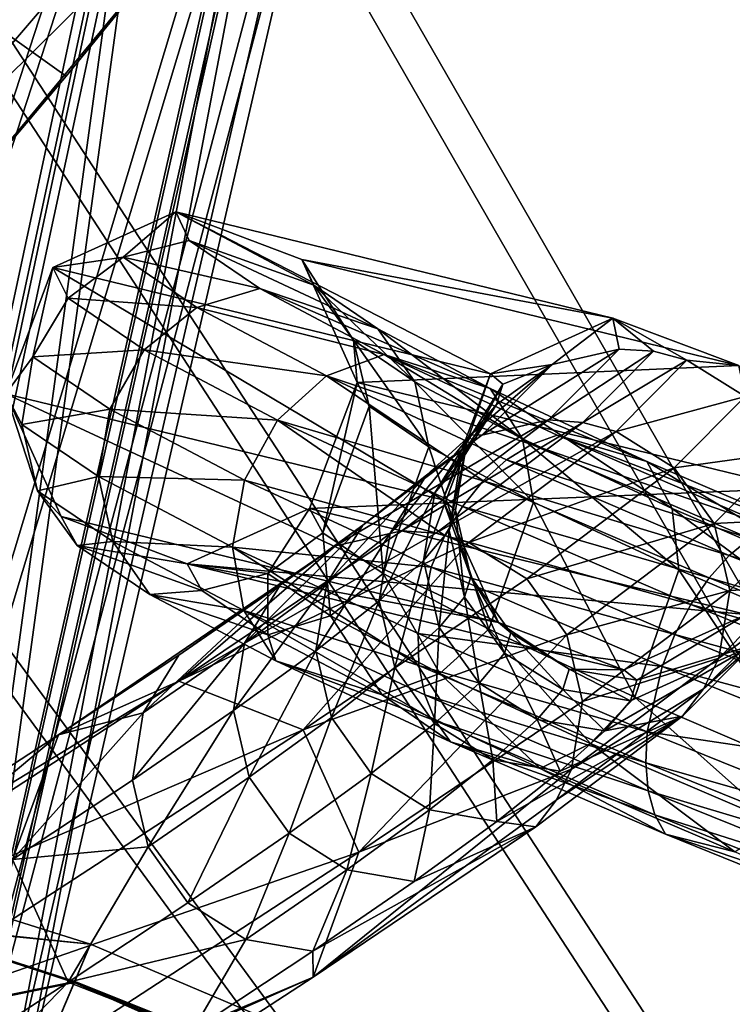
# Model space of a CAD drawing. Header units: metres. Extents: x -904 to 0, y -908 to 0.
# Tile 104 of 142: x -195 to -168, y -136 to -99. Entities that reach past the tile are written whole.
import ezdxf

# ---------------------------------------------------------------- set-up
doc = ezdxf.new("R2010")
doc.units = ezdxf.units.M

msp = doc.modelspace()

# ---------------------------------------------------------------- linework, layer by layer
at = {"layer": 'None'}
for points in [[(-192.865356, -101.246071, 660.123169), (-213.401825, -86.589745, 660.506714), (-209.97052, -120.773079, 659.611572)], [(-192.865356, -101.246071, 660.123169), (-181.498367, -87.262993, 660.489441), (-213.401825, -86.589745, 660.506714)], [(-181.498367, -87.262993, 660.489441), (-192.865356, -101.246071, 660.123169), (-181.569077, -87.352142, 659.479187)], [(-192.865356, -101.246071, 660.123169), (-183.790771, -90.15303, 627.738708), (-181.569077, -87.352142, 659.479187)], [(-187.555557, -91.500992, 596.986938), (-183.790771, -90.15303, 627.738708), (-200.901779, -107.073647, 597.451721)], [(-200.901779, -107.073647, 597.451721), (-183.790771, -90.15303, 627.738708), (-197.587814, -106.812378, 627.738708)], [(-183.790771, -90.15303, 627.738708), (-192.865356, -101.246071, 660.123169), (-197.587814, -106.812378, 627.738708)], [(-192.897552, -92.544792, 566.452209), (-187.555557, -91.500992, 596.986938), (-205.634415, -107.03611, 567.352234)], [(-205.634415, -107.03611, 567.352234), (-187.555557, -91.500992, 596.986938), (-200.901779, -107.073647, 597.451721)], [(-199.807968, -93.646667, 536.207581), (-192.897552, -92.544792, 566.452209), (-211.772537, -107.020416, 537.502014)], [(-211.772537, -107.020416, 537.502014), (-192.897552, -92.544792, 566.452209), (-205.634415, -107.03611, 567.352234)], [(-192.865356, -101.246071, 660.123169), (-209.97052, -120.773079, 659.611572), (-197.587814, -106.812378, 627.738708)]]:
    msp.add_3dface(points, dxfattribs=at)
at = {"layer": 'None012311'}
for points in [[(-264.332214, -57.531643, 123.974747), (-243.170029, -56.729248, 123.995758), (-63.008152, -302.295593, 117.565376)], [(-63.008152, -302.295593, 117.565376), (-243.170029, -56.729248, 123.995758), (-222.050903, -58.298695, 123.954659)], [(-297.830109, -60.486073, 123.897385), (-264.332214, -57.531643, 123.974747), (-63.008152, -302.295593, 117.565376)], [(-222.050903, -58.298695, 123.954659), (-201.240021, -62.22023, 123.851974), (-63.008152, -302.295593, 117.565376)], [(-242.291733, -59.376686, 126.92746), (-262.718689, -60.035652, 126.910202), (-65.261642, -300.990356, 120.600586)], [(-65.261642, -300.990356, 120.600586), (-221.537735, -60.995937, 126.885056), (-242.291733, -59.376686, 126.92746)], [(-262.718689, -60.035652, 126.910202), (-296.668427, -62.81105, 126.837532), (-65.261642, -300.990356, 120.600586)], [(-63.008152, -302.295593, 117.565376), (-331.364288, -63.040817, 123.830482), (-297.830109, -60.486073, 123.897385)], [(-201.261032, -64.869583, 126.783623), (-221.537735, -60.995937, 126.885056), (-65.261642, -300.990356, 120.600586)], [(-201.240021, -62.22023, 123.851974), (-180.998627, -68.444519, 123.68898), (-63.008152, -302.295593, 117.565376)], [(-65.261642, -300.990356, 120.600586), (-296.668427, -62.81105, 126.837532), (-330.762848, -65.236298, 126.774025)], [(-398.51358, -66.948952, 123.728142), (-331.364288, -63.040817, 123.830482), (-63.008152, -302.295593, 117.565376)], [(-181.641327, -70.920166, 126.625183), (-201.261032, -64.869583, 126.783623), (-65.261642, -300.990356, 120.600586)], [(-399.362701, -68.982285, 126.675926), (-65.261642, -300.990356, 120.600586), (-330.762848, -65.236298, 126.774025)], [(-465.701691, -69.252586, 123.667824), (-398.51358, -66.948952, 123.728142), (-69.298546, -367.238312, 115.864792)], [(-398.51358, -66.948952, 123.728142), (-66.409767, -334.739563, 116.715805), (-69.298546, -367.238312, 115.864792)], [(-66.409767, -334.739563, 116.715805), (-398.51358, -66.948952, 123.728142), (-63.008152, -302.295593, 117.565376)], [(-63.008152, -302.295593, 117.565376), (-180.998627, -68.444519, 123.68898), (-161.580826, -76.893288, 123.467743)], [(-71.333969, -367.13382, 118.868553), (-399.362701, -68.982285, 126.675926), (-465.757965, -71.129059, 126.619713)], [(-71.333969, -367.13382, 118.868553), (-68.556686, -334.277802, 119.72892), (-399.362701, -68.982285, 126.675926)], [(-68.556686, -334.277802, 119.72892), (-65.261642, -300.990356, 120.600586), (-399.362701, -68.982285, 126.675926)], [(-452.00235, -701.143799, 107.12117), (-465.701691, -69.252586, 123.667824), (-71.672775, -399.771973, 115.012871)], [(-465.701691, -69.252586, 123.667824), (-69.298546, -367.238312, 115.864792), (-71.672775, -399.771973, 115.012871)], [(-73.59713, -399.498657, 118.021057), (-465.757965, -71.129059, 126.619713), (-452.00235, -703.006531, 110.073418)], [(-73.59713, -399.498657, 118.021057), (-71.333969, -367.13382, 118.868553), (-465.757965, -71.129059, 126.619713)], [(-65.261642, -300.990356, 120.600586), (-171.608429, -74.965912, 126.519241), (-181.641327, -70.920166, 126.625183)], [(-162.537094, -79.228813, 126.407616), (-171.608429, -74.965912, 126.519241), (-65.261642, -300.990356, 120.600586)]]:
    msp.add_3dface(points, dxfattribs=at)
at = {"layer": 'None012313'}
for points in [[(-193.353973, -108.315544, 901.968262), (-188.817734, -106.262383, 901.737488), (-190.757507, -107.934708, 890.589172)], [(-193.353973, -108.315544, 901.968262), (-177.190125, -112.235626, 1457.262573), (-188.817734, -106.262383, 901.737488)], [(-190.757507, -107.934708, 890.589172), (-188.817734, -106.262383, 901.737488), (-188.319717, -107.31353, 890.913391)], [(-188.817734, -106.262383, 901.737488), (-183.714447, -108.967682, 891.810547), (-188.319717, -107.31353, 890.913391)], [(-188.817734, -106.262383, 901.737488), (-184.153122, -108.021683, 901.608337), (-183.714447, -108.967682, 891.810547)], [(-177.190125, -112.235626, 1457.262573), (-172.659454, -110.18354, 1457.145386), (-188.817734, -106.262383, 901.737488)], [(-188.817734, -106.262383, 901.737488), (-172.659454, -110.18354, 1457.145386), (-184.153122, -108.021683, 901.608337)], [(-190.757507, -107.934708, 890.589172), (-188.319717, -107.31353, 890.913391), (-185.711182, -109.092896, 880.494141)], [(-185.711182, -109.092896, 880.494141), (-188.319717, -107.31353, 890.913391), (-181.353409, -110.578293, 882.379028)], [(-188.319717, -107.31353, 890.913391), (-183.714447, -108.967682, 891.810547), (-181.353409, -110.578293, 882.379028)], [(-192.788757, -109.445221, 890.419067), (-193.353973, -108.315544, 901.968262), (-190.757507, -107.934708, 890.589172)], [(-192.788757, -109.445221, 890.419067), (-190.757507, -107.934708, 890.589172), (-188.035202, -109.788628, 879.753601)], [(-188.035202, -109.788628, 879.753601), (-190.757507, -107.934708, 890.589172), (-185.711182, -109.092896, 880.494141)], [(-195.102142, -112.98143, 902.165344), (-193.353973, -108.315544, 901.968262), (-194.104218, -111.615112, 890.428955)], [(-195.102142, -112.98143, 902.165344), (-178.943802, -116.89138, 1457.280762), (-193.353973, -108.315544, 901.968262)], [(-193.353973, -108.315544, 901.968262), (-192.788757, -109.445221, 890.419067), (-194.104218, -111.615112, 890.428955)], [(-178.943802, -116.89138, 1457.280762), (-177.190125, -112.235626, 1457.262573), (-193.353973, -108.315544, 901.968262)], [(-184.153122, -108.021683, 901.608337), (-184.159698, -108.028725, 901.608765), (-184.153107, -108.021683, 901.608643)], [(-184.153107, -108.021683, 901.608643), (-184.159698, -108.028725, 901.608765), (-184.153122, -108.021683, 901.608337)], [(-184.153122, -108.021683, 901.608337), (-184.153107, -108.021683, 901.608643), (-183.714447, -108.967682, 891.810547)], [(-172.659454, -110.18354, 1457.145386), (-168.006042, -111.937317, 1456.997681), (-184.153122, -108.021683, 901.608337)], [(-184.153122, -108.021683, 901.608337), (-168.006042, -111.937317, 1456.997681), (-184.153107, -108.021683, 901.608643)], [(-183.714447, -108.967682, 891.810547), (-184.153107, -108.021683, 901.608643), (-182.248077, -110.991173, 892.247009)], [(-184.153107, -108.021683, 901.608643), (-182.118149, -112.563065, 901.657288), (-182.248077, -110.991173, 892.247009)], [(-182.118149, -112.563065, 901.657288), (-184.153107, -108.021683, 901.608643), (-168.006042, -111.937317, 1456.997681)], [(-181.353409, -110.578293, 882.379028), (-183.714447, -108.967682, 891.810547), (-179.983078, -112.533279, 883.23645)], [(-183.714447, -108.967682, 891.810547), (-182.248077, -110.991173, 892.247009), (-179.983078, -112.533279, 883.23645)], [(-194.104218, -111.615112, 890.428955), (-192.788757, -109.445221, 890.419067), (-189.983093, -111.351456, 879.30719)], [(-189.983093, -111.351456, 879.30719), (-192.788757, -109.445221, 890.419067), (-188.035202, -109.788628, 879.753601)], [(-188.035202, -109.788628, 879.753601), (-185.711182, -109.092896, 880.494141), (-181.113678, -111.523857, 870.929443)], [(-181.113678, -111.523857, 870.929443), (-185.711182, -109.092896, 880.494141), (-177.191757, -112.778793, 873.721069)], [(-185.711182, -109.092896, 880.494141), (-181.353409, -110.578293, 882.379028), (-177.191757, -112.778793, 873.721069)], [(-189.983093, -111.351456, 879.30719), (-188.035202, -109.788628, 879.753601), (-183.245178, -112.319778, 869.808411)], [(-183.245178, -112.319778, 869.808411), (-188.035202, -109.788628, 879.753601), (-181.113678, -111.523857, 870.929443)], [(-177.190125, -112.235626, 1457.262573), (-174.900208, -111.896362, 1513.697144), (-172.659454, -110.18354, 1457.145386)], [(-174.900208, -111.896362, 1513.697144), (-172.430481, -111.324028, 1513.768066), (-172.659454, -110.18354, 1457.145386)], [(-169.928986, -111.740219, 1513.806763), (-168.006042, -111.937317, 1456.997681), (-172.659454, -110.18354, 1457.145386)], [(-172.659454, -110.18354, 1457.145386), (-172.430481, -111.324028, 1513.768066), (-171.159317, -111.408989, 1513.79187)], [(-171.159317, -111.408989, 1513.79187), (-169.928986, -111.740219, 1513.806763), (-172.659454, -110.18354, 1457.145386)], [(-177.191757, -112.778793, 873.721069), (-181.353409, -110.578293, 882.379028), (-175.998398, -114.638596, 874.966736)], [(-181.353409, -110.578293, 882.379028), (-179.983078, -112.533279, 883.23645), (-175.998398, -114.638596, 874.966736)], [(-179.983078, -112.533279, 883.23645), (-182.248077, -110.991173, 892.247009), (-179.462494, -114.937523, 883.857727)], [(-182.248077, -110.991173, 892.247009), (-181.670654, -113.43869, 892.585144), (-179.462494, -114.937523, 883.857727)], [(-182.248077, -110.991173, 892.247009), (-182.118149, -112.563065, 901.657288), (-181.670654, -113.43869, 892.585144)], [(-195.102142, -112.98143, 902.165344), (-194.104218, -111.615112, 890.428955), (-194.503647, -114.114037, 890.617249)], [(-194.503647, -114.114037, 890.617249), (-194.104218, -111.615112, 890.428955), (-191.258316, -113.543472, 879.2229)], [(-191.258316, -113.543472, 879.2229), (-194.104218, -111.615112, 890.428955), (-189.983093, -111.351456, 879.30719)], [(-191.258316, -113.543472, 879.2229), (-189.983093, -111.351456, 879.30719), (-185.057968, -113.95163, 869.111084)], [(-185.057968, -113.95163, 869.111084), (-189.983093, -111.351456, 879.30719), (-183.245178, -112.319778, 869.808411)], [(-183.245178, -112.319778, 869.808411), (-181.113678, -111.523857, 870.929443), (-175.671432, -114.848869, 861.852356)], [(-177.191757, -112.778793, 873.721069), (-171.408661, -115.474373, 866.210327), (-181.113678, -111.523857, 870.929443)], [(-171.408661, -115.474373, 866.210327), (-174.725098, -114.501694, 862.631958), (-181.113678, -111.523857, 870.929443)], [(-181.113678, -111.523857, 870.929443), (-174.725098, -114.501694, 862.631958), (-175.671432, -114.848869, 861.852356)], [(-174.900208, -111.896362, 1513.697144), (-177.498734, -114.509903, 1570.072754), (-172.430481, -111.324028, 1513.768066)], [(-177.498734, -114.509903, 1570.072754), (-175.035385, -113.943977, 1570.281982), (-172.430481, -111.324028, 1513.768066)], [(-172.430481, -111.324028, 1513.768066), (-175.035385, -113.943977, 1570.281982), (-171.159317, -111.408989, 1513.79187)], [(-171.159317, -111.408989, 1513.79187), (-175.035385, -113.943977, 1570.281982), (-173.767044, -114.031776, 1570.367188)], [(-171.159317, -111.408989, 1513.79187), (-173.767044, -114.031776, 1570.367188), (-169.928986, -111.740219, 1513.806763)], [(-165.955902, -116.473953, 1456.906128), (-182.118149, -112.563065, 901.657288), (-168.006042, -111.937317, 1456.997681)], [(-176.962189, -113.370102, 1513.604858), (-177.906052, -114.489983, 1541.746582), (-174.900208, -111.896362, 1513.697144)], [(-177.906052, -114.489983, 1541.746582), (-177.498734, -114.509903, 1570.072754), (-174.900208, -111.896362, 1513.697144)], [(-176.723373, -112.618332, 1485.436035), (-174.900208, -111.896362, 1513.697144), (-177.190125, -112.235626, 1457.262573)], [(-176.962189, -113.370102, 1513.604858), (-174.900208, -111.896362, 1513.697144), (-176.723373, -112.618332, 1485.436035)], [(-173.767044, -114.031776, 1570.367188), (-172.539154, -114.365456, 1570.434814), (-169.928986, -111.740219, 1513.806763)], [(-172.539154, -114.365456, 1570.434814), (-167.776566, -113.081581, 1513.807373), (-169.928986, -111.740219, 1513.806763)], [(-167.776566, -113.081581, 1513.807373), (-168.006042, -111.937317, 1456.997681), (-169.928986, -111.740219, 1513.806763)], [(-185.057968, -113.95163, 869.111084), (-183.245178, -112.319778, 869.808411), (-177.455704, -116.19075, 860.648315)], [(-177.455704, -116.19075, 860.648315), (-183.245178, -112.319778, 869.808411), (-176.59346, -115.419189, 861.182617)], [(-183.245178, -112.319778, 869.808411), (-175.671432, -114.848869, 861.852356), (-176.59346, -115.419189, 861.182617)], [(-177.190125, -112.235626, 1457.262573), (-178.943802, -116.89138, 1457.280762), (-178.064194, -114.770752, 1485.398071)], [(-178.064194, -114.770752, 1485.398071), (-176.723373, -112.618332, 1485.436035), (-177.190125, -112.235626, 1457.262573)], [(-182.118149, -112.563065, 901.657288), (-183.87384, -117.212982, 901.854248), (-183.385559, -118.107506, 892.783264)], [(-183.87384, -117.212982, 901.854248), (-182.118149, -112.563065, 901.657288), (-165.955902, -116.473953, 1456.906128)], [(-182.118149, -112.563065, 901.657288), (-183.385559, -118.107506, 892.783264), (-181.670654, -113.43869, 892.585144)], [(-175.998398, -114.638596, 874.966736), (-179.983078, -112.533279, 883.23645), (-175.5896, -116.981323, 875.850708)], [(-179.983078, -112.533279, 883.23645), (-179.462494, -114.937523, 883.857727), (-175.5896, -116.981323, 875.850708)], [(-178.30249, -115.520882, 1513.505127), (-176.723373, -112.618332, 1485.436035), (-178.064194, -114.770752, 1485.398071)], [(-178.30249, -115.520882, 1513.505127), (-176.962189, -113.370102, 1513.604858), (-176.723373, -112.618332, 1485.436035)], [(-193.048431, -117.504753, 902.213074), (-195.102142, -112.98143, 902.165344), (-193.926224, -116.561554, 890.955383)], [(-193.926224, -116.561554, 890.955383), (-195.102142, -112.98143, 902.165344), (-194.503647, -114.114037, 890.617249)], [(-193.048431, -117.504753, 902.213074), (-176.893829, -121.422585, 1457.189209), (-195.102142, -112.98143, 902.165344)], [(-176.893829, -121.422585, 1457.189209), (-178.943802, -116.89138, 1457.280762), (-195.102142, -112.98143, 902.165344)], [(-175.998398, -114.638596, 874.966736), (-170.465469, -117.216469, 867.794617), (-177.191757, -112.778793, 873.721069)], [(-170.465469, -117.216469, 867.794617), (-171.408661, -115.474373, 866.210327), (-177.191757, -112.778793, 873.721069)], [(-170.39006, -115.710182, 1570.507935), (-167.776566, -113.081581, 1513.807373), (-172.539154, -114.365456, 1570.434814)], [(-166.300888, -115.143898, 1513.769775), (-167.776566, -113.081581, 1513.807373), (-170.39006, -115.710182, 1570.507935)], [(-181.670654, -113.43869, 892.585144), (-183.385559, -118.107506, 892.783264), (-181.146103, -119.617012, 884.064087)], [(-179.462494, -114.937523, 883.857727), (-181.670654, -113.43869, 892.585144), (-181.146103, -119.617012, 884.064087)], [(-179.244278, -116.638306, 1541.585327), (-176.962189, -113.370102, 1513.604858), (-178.30249, -115.520882, 1513.505127)], [(-177.906052, -114.489983, 1541.746582), (-176.962189, -113.370102, 1513.604858), (-179.244278, -116.638306, 1541.585327)], [(-191.666718, -116.030952, 879.513489), (-194.503647, -114.114037, 890.617249), (-191.258316, -113.543472, 879.2229)], [(-191.666718, -116.030952, 879.513489), (-191.258316, -113.543472, 879.2229), (-186.276093, -116.17099, 868.943481)], [(-186.276093, -116.17099, 868.943481), (-191.258316, -113.543472, 879.2229), (-185.057968, -113.95163, 869.111084)], [(-193.926224, -116.561554, 890.955383), (-194.503647, -114.114037, 890.617249), (-191.666718, -116.030952, 879.513489)], [(-186.276093, -116.17099, 868.943481), (-185.057968, -113.95163, 869.111084), (-178.871964, -118.212357, 860.062378)], [(-185.057968, -113.95163, 869.111084), (-178.225067, -117.133888, 860.270081), (-178.871964, -118.212357, 860.062378)], [(-178.225067, -117.133888, 860.270081), (-185.057968, -113.95163, 869.111084), (-177.455704, -116.19075, 860.648315)], [(-177.498734, -114.509903, 1570.072754), (-182.915649, -118.590927, 1626.160156), (-175.035385, -113.943977, 1570.281982)], [(-182.915649, -118.590927, 1626.160156), (-180.465591, -118.035019, 1626.50708), (-175.035385, -113.943977, 1570.281982)], [(-175.035385, -113.943977, 1570.281982), (-180.465591, -118.035019, 1626.50708), (-173.767044, -114.031776, 1570.367188)], [(-173.767044, -114.031776, 1570.367188), (-180.465591, -118.035019, 1626.50708), (-179.203156, -118.127258, 1626.653198)], [(-172.539154, -114.365456, 1570.434814), (-173.767044, -114.031776, 1570.367188), (-179.203156, -118.127258, 1626.653198)], [(-181.905304, -117.830193, 1597.859253), (-182.915649, -118.590927, 1626.160156), (-177.498734, -114.509903, 1570.072754)], [(-179.554184, -115.977081, 1569.838867), (-181.905304, -117.830193, 1597.859253), (-177.498734, -114.509903, 1570.072754)], [(-179.554184, -115.977081, 1569.838867), (-177.906052, -114.489983, 1541.746582), (-180.888824, -118.122147, 1569.616089)], [(-177.906052, -114.489983, 1541.746582), (-179.244278, -116.638306, 1541.585327), (-180.888824, -118.122147, 1569.616089)], [(-177.906052, -114.489983, 1541.746582), (-179.554184, -115.977081, 1569.838867), (-177.498734, -114.509903, 1570.072754)], [(-177.980331, -118.46476, 1626.773438), (-172.539154, -114.365456, 1570.434814), (-179.203156, -118.127258, 1626.653198)], [(-177.980331, -118.46476, 1626.773438), (-170.39006, -115.710182, 1570.507935), (-172.539154, -114.365456, 1570.434814)], [(-175.671432, -114.848869, 861.852356), (-174.725098, -114.501694, 862.631958), (-166.820847, -117.898003, 855.959778)], [(-166.820847, -117.898003, 855.959778), (-174.725098, -114.501694, 862.631958), (-164.253494, -118.548775, 860.171021)], [(-174.725098, -114.501694, 862.631958), (-171.408661, -115.474373, 866.210327), (-164.253494, -118.548775, 860.171021)], [(-178.943802, -116.89138, 1457.280762), (-178.479141, -117.272278, 1485.349365), (-178.064194, -114.770752, 1485.398071)], [(-178.717072, -118.021255, 1513.41333), (-178.30249, -115.520882, 1513.505127), (-178.064194, -114.770752, 1485.398071)], [(-178.064194, -114.770752, 1485.398071), (-178.479141, -117.272278, 1485.349365), (-178.717072, -118.021255, 1513.41333)], [(-176.59346, -115.419189, 861.182617), (-175.671432, -114.848869, 861.852356), (-167.59584, -118.318466, 855.039795)], [(-175.5896, -116.981323, 875.850708), (-170.218491, -119.482147, 868.909058), (-175.998398, -114.638596, 874.966736)], [(-170.218491, -119.482147, 868.909058), (-170.465469, -117.216469, 867.794617), (-175.998398, -114.638596, 874.966736)], [(-167.59584, -118.318466, 855.039795), (-175.671432, -114.848869, 861.852356), (-166.820847, -117.898003, 855.959778)], [(-179.462494, -114.937523, 883.857727), (-181.146103, -119.617012, 884.064087), (-177.245728, -121.669655, 876.070801)], [(-175.5896, -116.981323, 875.850708), (-179.462494, -114.937523, 883.857727), (-177.245728, -121.669655, 876.070801)], [(-166.300888, -115.143898, 1513.769775), (-170.39006, -115.710182, 1570.507935), (-168.915314, -117.773422, 1570.490234)], [(-165.726639, -117.613213, 1513.699829), (-166.300888, -115.143898, 1513.769775), (-168.915314, -117.773422, 1570.490234)], [(-179.657425, -119.136971, 1541.450439), (-178.30249, -115.520882, 1513.505127), (-178.717072, -118.021255, 1513.41333)], [(-179.657425, -119.136971, 1541.450439), (-179.244278, -116.638306, 1541.585327), (-178.30249, -115.520882, 1513.505127)], [(-177.455704, -116.19075, 860.648315), (-176.59346, -115.419189, 861.182617), (-168.366669, -118.953293, 854.248108)], [(-168.366669, -118.953293, 854.248108), (-176.59346, -115.419189, 861.182617), (-167.59584, -118.318466, 855.039795)], [(-164.253494, -118.548775, 860.171021), (-171.408661, -115.474373, 866.210327), (-163.622803, -120.155762, 862.029541)], [(-171.408661, -115.474373, 866.210327), (-170.465469, -117.216469, 867.794617), (-163.622803, -120.155762, 862.029541)], [(-180.888824, -118.122147, 1569.616089), (-183.234787, -119.971199, 1597.575073), (-179.554184, -115.977081, 1569.838867)], [(-183.234787, -119.971199, 1597.575073), (-181.905304, -117.830193, 1597.859253), (-179.554184, -115.977081, 1569.838867)], [(-175.838211, -119.814735, 1626.918579), (-170.39006, -115.710182, 1570.507935), (-177.980331, -118.46476, 1626.773438)], [(-168.915314, -117.773422, 1570.490234), (-170.39006, -115.710182, 1570.507935), (-175.838211, -119.814735, 1626.918579)], [(-191.146118, -118.435196, 880.134827), (-193.926224, -116.561554, 890.955383), (-191.666718, -116.030952, 879.513489)], [(-191.146118, -118.435196, 880.134827), (-191.666718, -116.030952, 879.513489), (-186.714096, -118.639969, 869.331177)], [(-186.714096, -118.639969, 869.331177), (-191.666718, -116.030952, 879.513489), (-186.276093, -116.17099, 868.943481)], [(-186.714096, -118.639969, 869.331177), (-186.276093, -116.17099, 868.943481), (-179.371552, -119.384727, 860.033264)], [(-179.371552, -119.384727, 860.033264), (-186.276093, -116.17099, 868.943481), (-178.871964, -118.212357, 860.062378)], [(-178.225067, -117.133888, 860.270081), (-177.455704, -116.19075, 860.648315), (-169.103699, -119.778091, 853.615173)], [(-169.103699, -119.778091, 853.615173), (-177.455704, -116.19075, 860.648315), (-168.366669, -118.953293, 854.248108)], [(-192.459854, -118.585045, 891.391785), (-193.926224, -116.561554, 890.955383), (-191.146118, -118.435196, 880.134827)], [(-192.459854, -118.585045, 891.391785), (-193.048431, -117.504753, 902.213074), (-193.926224, -116.561554, 890.955383)], [(-167.716492, -121.13147, 1456.924438), (-183.87384, -117.212982, 901.854248), (-165.955902, -116.473953, 1456.906128)], [(-181.299438, -120.61853, 1569.438232), (-179.244278, -116.638306, 1541.585327), (-179.657425, -119.136971, 1541.450439)], [(-180.888824, -118.122147, 1569.616089), (-179.244278, -116.638306, 1541.585327), (-181.299438, -120.61853, 1569.438232)], [(-178.479141, -117.272278, 1485.349365), (-178.943802, -116.89138, 1457.280762), (-177.905045, -119.742065, 1485.297241)], [(-178.943802, -116.89138, 1457.280762), (-176.893829, -121.422585, 1457.189209), (-177.905045, -119.742065, 1485.297241)], [(-177.245728, -121.669655, 876.070801), (-171.851761, -124.177307, 869.147278), (-175.5896, -116.981323, 875.850708)], [(-171.851761, -124.177307, 869.147278), (-170.218491, -119.482147, 868.909058), (-175.5896, -116.981323, 875.850708)], [(-183.87384, -117.212982, 901.854248), (-188.399902, -119.258842, 902.084351), (-185.416794, -119.618019, 892.613159)], [(-188.399902, -119.258842, 902.084351), (-183.87384, -117.212982, 901.854248), (-167.716492, -121.13147, 1456.924438)], [(-183.87384, -117.212982, 901.854248), (-185.416794, -119.618019, 892.613159), (-183.385559, -118.107506, 892.783264)], [(-178.871964, -118.212357, 860.062378), (-178.225067, -117.133888, 860.270081), (-169.778595, -120.761169, 853.165222)], [(-178.479141, -117.272278, 1485.349365), (-178.142822, -120.49057, 1513.343384), (-178.717072, -118.021255, 1513.41333)], [(-177.905045, -119.742065, 1485.297241), (-178.142822, -120.49057, 1513.343384), (-178.479141, -117.272278, 1485.349365)], [(-169.778595, -120.761169, 853.165222), (-178.225067, -117.133888, 860.270081), (-169.103699, -119.778091, 853.615173)], [(-163.622803, -120.155762, 862.029541), (-170.465469, -117.216469, 867.794617), (-163.580444, -122.332275, 863.332153)], [(-170.465469, -117.216469, 867.794617), (-170.218491, -119.482147, 868.909058), (-163.580444, -122.332275, 863.332153)], [(-193.048431, -117.504753, 902.213074), (-192.459854, -118.585045, 891.391785), (-188.399902, -119.258842, 902.084351)], [(-193.048431, -117.504753, 902.213074), (-188.399902, -119.258842, 902.084351), (-176.893829, -121.422585, 1457.189209)], [(-175.838211, -119.814735, 1626.918579), (-174.365372, -121.87941, 1626.920654), (-168.915314, -117.773422, 1570.490234)], [(-168.915314, -117.773422, 1570.490234), (-174.365372, -121.87941, 1626.920654), (-168.339401, -120.241074, 1570.384399)], [(-165.726639, -117.613213, 1513.699829), (-168.915314, -117.773422, 1570.490234), (-168.339401, -120.241074, 1570.384399)], [(-168.339401, -120.241074, 1570.384399), (-166.14122, -120.113586, 1513.60791), (-165.726639, -117.613213, 1513.699829)], [(-180.465591, -118.035019, 1626.50708), (-188.704056, -123.584114, 1682.263794), (-179.203156, -118.127258, 1626.653198)], [(-188.704056, -123.584114, 1682.263794), (-180.465591, -118.035019, 1626.50708), (-182.915649, -118.590927, 1626.160156)], [(-179.203156, -118.127258, 1626.653198), (-188.704056, -123.584114, 1682.263794), (-177.980331, -118.46476, 1626.773438)], [(-183.234787, -119.971199, 1597.575073), (-186.280304, -122.184006, 1625.440063), (-181.905304, -117.830193, 1597.859253)], [(-186.280304, -122.184006, 1625.440063), (-184.957504, -120.047859, 1625.785522), (-181.905304, -117.830193, 1597.859253)], [(-183.385559, -118.107506, 892.783264), (-185.416794, -119.618019, 892.613159), (-183.093994, -121.179848, 883.617676)], [(-181.905304, -117.830193, 1597.859253), (-184.957504, -120.047859, 1625.785522), (-182.915649, -118.590927, 1626.160156)], [(-181.299438, -120.61853, 1569.438232), (-183.6418, -122.464752, 1597.35437), (-180.888824, -118.122147, 1569.616089)], [(-183.6418, -122.464752, 1597.35437), (-183.234787, -119.971199, 1597.575073), (-180.888824, -118.122147, 1569.616089)], [(-181.146103, -119.617012, 884.064087), (-183.385559, -118.107506, 892.783264), (-183.093994, -121.179848, 883.617676)], [(-179.082565, -121.605568, 1541.362549), (-179.657425, -119.136971, 1541.450439), (-178.717072, -118.021255, 1513.41333)], [(-178.717072, -118.021255, 1513.41333), (-178.142822, -120.49057, 1513.343384), (-179.082565, -121.605568, 1541.362549)], [(-189.775787, -120.390182, 880.992188), (-192.459854, -118.585045, 891.391785), (-191.146118, -118.435196, 880.134827)], [(-189.775787, -120.390182, 880.992188), (-191.146118, -118.435196, 880.134827), (-186.305298, -120.982689, 870.215088)], [(-186.305298, -120.982689, 870.215088), (-191.146118, -118.435196, 880.134827), (-186.714096, -118.639969, 869.331177)], [(-188.704056, -123.584114, 1682.263794), (-184.103638, -125.382149, 1682.859497), (-177.980331, -118.46476, 1626.773438)], [(-184.103638, -125.382149, 1682.859497), (-175.838211, -119.814735, 1626.918579), (-177.980331, -118.46476, 1626.773438)], [(-179.371552, -119.384727, 860.033264), (-178.871964, -118.212357, 860.062378), (-170.365463, -121.864738, 852.915649)], [(-170.365463, -121.864738, 852.915649), (-178.871964, -118.212357, 860.062378), (-169.778595, -120.761169, 853.165222)], [(-168.366669, -118.953293, 854.248108), (-167.59584, -118.318466, 855.039795), (-158.321213, -122.065559, 850.181274)], [(-182.915649, -118.590927, 1626.160156), (-188.708374, -122.628304, 1653.595093), (-193.155258, -125.569832, 1681.265991)], [(-193.155258, -125.569832, 1681.265991), (-188.704056, -123.584114, 1682.263794), (-182.915649, -118.590927, 1626.160156)], [(-187.854584, -120.239197, 892.289001), (-192.459854, -118.585045, 891.391785), (-189.775787, -120.390182, 880.992188)], [(-192.459854, -118.585045, 891.391785), (-187.854584, -120.239197, 892.289001), (-188.399902, -119.258842, 902.084351)], [(-184.957504, -120.047859, 1625.785522), (-188.708374, -122.628304, 1653.595093), (-182.915649, -118.590927, 1626.160156)], [(-186.305298, -120.982689, 870.215088), (-186.714096, -118.639969, 869.331177), (-179.826859, -123.007065, 860.99408)], [(-186.714096, -118.639969, 869.331177), (-179.858353, -121.829048, 860.50824), (-179.826859, -123.007065, 860.99408)], [(-179.858353, -121.829048, 860.50824), (-186.714096, -118.639969, 869.331177), (-179.371552, -119.384727, 860.033264)], [(-188.399902, -119.258842, 902.084351), (-187.854584, -120.239197, 892.289001), (-185.416794, -119.618019, 892.613159)], [(-188.399902, -119.258842, 902.084351), (-172.2547, -123.176811, 1457.041992), (-176.893829, -121.422585, 1457.189209)], [(-172.2547, -123.176811, 1457.041992), (-188.399902, -119.258842, 902.084351), (-167.716492, -121.13147, 1456.924438)], [(-180.723526, -123.086182, 1569.332397), (-181.299438, -120.61853, 1569.438232), (-179.657425, -119.136971, 1541.450439)], [(-180.723526, -123.086182, 1569.332397), (-179.657425, -119.136971, 1541.450439), (-179.082565, -121.605568, 1541.362549)], [(-169.103699, -119.778091, 853.615173), (-168.366669, -118.953293, 854.248108), (-158.919647, -122.769669, 849.303772)], [(-158.919647, -122.769669, 849.303772), (-168.366669, -118.953293, 854.248108), (-158.321213, -122.065559, 850.181274)], [(-185.416794, -119.618019, 892.613159), (-187.854584, -120.239197, 892.289001), (-185.418015, -121.87558, 882.877136)], [(-183.093994, -121.179848, 883.617676), (-185.416794, -119.618019, 892.613159), (-185.418015, -121.87558, 882.877136)], [(-181.146103, -119.617012, 884.064087), (-183.093994, -121.179848, 883.617676), (-179.058533, -123.301514, 875.373413)], [(-177.245728, -121.669655, 876.070801), (-181.146103, -119.617012, 884.064087), (-179.058533, -123.301514, 875.373413)], [(-179.858353, -121.829048, 860.50824), (-179.371552, -119.384727, 860.033264), (-170.841705, -123.046394, 852.875977)], [(-170.841705, -123.046394, 852.875977), (-179.371552, -119.384727, 860.033264), (-170.365463, -121.864738, 852.915649)], [(-170.218491, -119.482147, 868.909058), (-171.851761, -124.177307, 869.147278), (-165.195969, -127.032173, 863.591309)], [(-163.580444, -122.332275, 863.332153), (-170.218491, -119.482147, 868.909058), (-165.195969, -127.032173, 863.591309)], [(-183.6418, -122.464752, 1597.35437), (-186.682648, -124.674164, 1625.176636), (-183.234787, -119.971199, 1597.575073)], [(-186.682648, -124.674164, 1625.176636), (-186.280304, -122.184006, 1625.440063), (-183.234787, -119.971199, 1597.575073)], [(-174.365372, -121.87941, 1626.920654), (-175.838211, -119.814735, 1626.918579), (-184.103638, -125.382149, 1682.859497)], [(-176.66716, -122.552887, 1513.305786), (-178.142822, -120.49057, 1513.343384), (-177.905045, -119.742065, 1485.297241)], [(-177.905045, -119.742065, 1485.297241), (-176.893829, -121.422585, 1457.189209), (-176.429291, -121.804123, 1485.249756)], [(-176.429291, -121.804123, 1485.249756), (-176.66716, -122.552887, 1513.305786), (-177.905045, -119.742065, 1485.297241)], [(-169.778595, -120.761169, 853.165222), (-169.103699, -119.778091, 853.615173), (-159.514404, -123.651505, 848.601868)], [(-159.514404, -123.651505, 848.601868), (-169.103699, -119.778091, 853.615173), (-158.919647, -122.769669, 849.303772)], [(-186.280304, -122.184006, 1625.440063), (-190.022964, -124.758797, 1653.188843), (-184.957504, -120.047859, 1625.785522)], [(-190.022964, -124.758797, 1653.188843), (-188.708374, -122.628304, 1653.595093), (-184.957504, -120.047859, 1625.785522)], [(-185.418015, -121.87558, 882.877136), (-187.854584, -120.239197, 892.289001), (-189.775787, -120.390182, 880.992188)], [(-168.339401, -120.241074, 1570.384399), (-174.365372, -121.87941, 1626.920654), (-173.786026, -124.344467, 1626.779175)], [(-173.786026, -124.344467, 1626.779175), (-168.750031, -122.737457, 1570.206543), (-168.339401, -120.241074, 1570.384399)], [(-168.750031, -122.737457, 1570.206543), (-166.14122, -120.113586, 1513.60791), (-168.339401, -120.241074, 1570.384399)], [(-166.14122, -120.113586, 1513.60791), (-168.750031, -122.737457, 1570.206543), (-166.705383, -121.255035, 1513.558105)], [(-185.111938, -122.842499, 871.460754), (-189.775787, -120.390182, 880.992188), (-186.305298, -120.982689, 870.215088)], [(-185.418015, -121.87558, 882.877136), (-189.775787, -120.390182, 880.992188), (-185.111938, -122.842499, 871.460754)], [(-183.064392, -124.931221, 1597.230713), (-183.6418, -122.464752, 1597.35437), (-181.299438, -120.61853, 1569.438232)], [(-180.723526, -123.086182, 1569.332397), (-183.064392, -124.931221, 1597.230713), (-181.299438, -120.61853, 1569.438232)], [(-178.142822, -120.49057, 1513.343384), (-177.607239, -123.668289, 1541.334839), (-179.082565, -121.605568, 1541.362549)], [(-176.66716, -122.552887, 1513.305786), (-177.607239, -123.668289, 1541.334839), (-178.142822, -120.49057, 1513.343384)], [(-185.111938, -122.842499, 871.460754), (-186.305298, -120.982689, 870.215088), (-179.220108, -125.050209, 862.369873)], [(-179.220108, -125.050209, 862.369873), (-186.305298, -120.982689, 870.215088), (-179.611359, -124.094719, 861.622681)], [(-186.305298, -120.982689, 870.215088), (-179.826859, -123.007065, 860.99408), (-179.611359, -124.094719, 861.622681)], [(-170.365463, -121.864738, 852.915649), (-169.778595, -120.761169, 853.165222), (-160.082596, -124.677177, 848.102478)], [(-160.082596, -124.677177, 848.102478), (-169.778595, -120.761169, 853.165222), (-159.514404, -123.651505, 848.601868)], [(-183.093994, -121.179848, 883.617676), (-185.418015, -121.87558, 882.877136), (-181.190018, -124.097435, 874.252441)], [(-179.058533, -123.301514, 875.373413), (-183.093994, -121.179848, 883.617676), (-181.190018, -124.097435, 874.252441)], [(-176.429291, -121.804123, 1485.249756), (-176.893829, -121.422585, 1457.189209), (-174.276566, -123.144516, 1485.214111)], [(-176.893829, -121.422585, 1457.189209), (-172.2547, -123.176811, 1457.041992), (-174.276566, -123.144516, 1485.214111)], [(-172.2547, -123.176811, 1457.041992), (-167.716492, -121.13147, 1456.924438), (-171.774582, -123.559181, 1485.195679)], [(-171.774582, -123.559181, 1485.195679), (-167.716492, -121.13147, 1456.924438), (-167.481537, -122.264366, 1513.508301)], [(-167.481537, -122.264366, 1513.508301), (-166.705383, -121.255035, 1513.558105), (-169.311508, -123.876213, 1570.098755)], [(-166.705383, -121.255035, 1513.558105), (-168.750031, -122.737457, 1570.206543), (-169.311508, -123.876213, 1570.098755)], [(-179.248779, -125.149422, 1569.314697), (-180.723526, -123.086182, 1569.332397), (-179.082565, -121.605568, 1541.362549)], [(-179.082565, -121.605568, 1541.362549), (-177.607239, -123.668289, 1541.334839), (-179.248779, -125.149422, 1569.314697)], [(-179.058533, -123.301514, 875.373413), (-173.483383, -125.891998, 868.234741), (-177.245728, -121.669655, 876.070801)], [(-173.483383, -125.891998, 868.234741), (-171.851761, -124.177307, 869.147278), (-177.245728, -121.669655, 876.070801)], [(-176.66716, -122.552887, 1513.305786), (-176.429291, -121.804123, 1485.249756), (-174.51474, -123.894249, 1513.306396)], [(-174.51474, -123.894249, 1513.306396), (-176.429291, -121.804123, 1485.249756), (-174.276566, -123.144516, 1485.214111)], [(-181.190018, -124.097435, 874.252441), (-185.418015, -121.87558, 882.877136), (-185.111938, -122.842499, 871.460754)], [(-182.049103, -129.910568, 1682.704224), (-174.365372, -121.87941, 1626.920654), (-184.103638, -125.382149, 1682.859497)], [(-173.786026, -124.344467, 1626.779175), (-174.365372, -121.87941, 1626.920654), (-182.049103, -129.910568, 1682.704224)], [(-179.826859, -123.007065, 860.99408), (-179.858353, -121.829048, 860.50824), (-171.394135, -125.461075, 853.424377)], [(-171.394135, -125.461075, 853.424377), (-179.858353, -121.829048, 860.50824), (-170.841705, -123.046394, 852.875977)], [(-170.841705, -123.046394, 852.875977), (-170.365463, -121.864738, 852.915649), (-160.602417, -125.807266, 847.824829)], [(-160.602417, -125.807266, 847.824829), (-170.365463, -121.864738, 852.915649), (-160.082596, -124.677177, 848.102478)], [(-186.682648, -124.674164, 1625.176636), (-190.419571, -127.24501, 1652.882813), (-186.280304, -122.184006, 1625.440063)], [(-190.419571, -127.24501, 1652.882813), (-190.022964, -124.758797, 1653.188843), (-186.280304, -122.184006, 1625.440063)], [(-186.103302, -127.139221, 1625.035156), (-186.682648, -124.674164, 1625.176636), (-183.6418, -122.464752, 1597.35437)], [(-183.064392, -124.931221, 1597.230713), (-186.103302, -127.139221, 1625.035156), (-183.6418, -122.464752, 1597.35437)], [(-170.084656, -124.882523, 1569.983643), (-172.956451, -125.429558, 1541.467651), (-167.481537, -122.264366, 1513.508301)], [(-167.481537, -122.264366, 1513.508301), (-172.956451, -125.429558, 1541.467651), (-172.013245, -124.31044, 1513.345093)], [(-171.774582, -123.559181, 1485.195679), (-167.481537, -122.264366, 1513.508301), (-172.013245, -124.31044, 1513.345093)], [(-169.311508, -123.876213, 1570.098755), (-170.084656, -124.882523, 1569.983643), (-167.481537, -122.264366, 1513.508301)], [(-188.708374, -122.628304, 1653.595093), (-190.022964, -124.758797, 1653.188843), (-193.155258, -125.569832, 1681.265991)], [(-178.668167, -125.836815, 863.20697), (-185.111938, -122.842499, 871.460754), (-179.220108, -125.050209, 862.369873)], [(-185.111938, -122.842499, 871.460754), (-178.668167, -125.836815, 863.20697), (-181.190018, -124.097435, 874.252441)], [(-177.607239, -123.668289, 1541.334839), (-176.66716, -122.552887, 1513.305786), (-175.456024, -125.011093, 1541.371826)], [(-175.456024, -125.011093, 1541.371826), (-176.66716, -122.552887, 1513.305786), (-174.51474, -123.894249, 1513.306396)], [(-169.311508, -123.876213, 1570.098755), (-168.750031, -122.737457, 1570.206543), (-174.18837, -126.834625, 1626.515747)], [(-168.750031, -122.737457, 1570.206543), (-173.786026, -124.344467, 1626.779175), (-174.18837, -126.834625, 1626.515747)], [(-181.590469, -126.995117, 1597.2229), (-183.064392, -124.931221, 1597.230713), (-180.723526, -123.086182, 1569.332397)], [(-179.248779, -125.149422, 1569.314697), (-181.590469, -126.995117, 1597.2229), (-180.723526, -123.086182, 1569.332397)], [(-179.611359, -124.094719, 861.622681), (-179.826859, -123.007065, 860.99408), (-171.449081, -126.601295, 853.991394)], [(-171.449081, -126.601295, 853.991394), (-179.826859, -123.007065, 860.99408), (-171.394135, -125.461075, 853.424377)], [(-172.013245, -124.31044, 1513.345093), (-174.51474, -123.894249, 1513.306396), (-174.276566, -123.144516, 1485.214111)], [(-174.276566, -123.144516, 1485.214111), (-172.2547, -123.176811, 1457.041992), (-171.774582, -123.559181, 1485.195679)], [(-174.276566, -123.144516, 1485.214111), (-171.774582, -123.559181, 1485.195679), (-172.013245, -124.31044, 1513.345093)], [(-171.394135, -125.461075, 853.424377), (-170.841705, -123.046394, 852.875977), (-161.053894, -126.998344, 847.779541)], [(-161.053894, -126.998344, 847.779541), (-170.841705, -123.046394, 852.875977), (-160.602417, -125.807266, 847.824829)], [(-193.155258, -125.569832, 1681.265991), (-210.358719, -136.770599, 1780.30481), (-188.704056, -123.584114, 1682.263794)], [(-210.358719, -136.770599, 1780.30481), (-205.907516, -134.784882, 1781.30249), (-188.704056, -123.584114, 1682.263794)], [(-188.704056, -123.584114, 1682.263794), (-205.907516, -134.784882, 1781.30249), (-184.103638, -125.382149, 1682.859497)], [(-181.190018, -124.097435, 874.252441), (-175.35173, -126.809494, 866.785339), (-179.058533, -123.301514, 875.373413)], [(-175.35173, -126.809494, 866.785339), (-173.483383, -125.891998, 868.234741), (-179.058533, -123.301514, 875.373413)], [(-179.248779, -125.149422, 1569.314697), (-177.607239, -123.668289, 1541.334839), (-177.099701, -126.494148, 1569.387817)], [(-177.099701, -126.494148, 1569.387817), (-177.607239, -123.668289, 1541.334839), (-175.456024, -125.011093, 1541.371826)], [(-172.956451, -125.429558, 1541.467651), (-175.456024, -125.011093, 1541.371826), (-174.51474, -123.894249, 1513.306396)], [(-174.18837, -126.834625, 1626.515747), (-174.744278, -127.969177, 1626.35022), (-169.311508, -123.876213, 1570.098755)], [(-174.744278, -127.969177, 1626.35022), (-170.084656, -124.882523, 1569.983643), (-169.311508, -123.876213, 1570.098755)], [(-172.956451, -125.429558, 1541.467651), (-174.51474, -123.894249, 1513.306396), (-172.013245, -124.31044, 1513.345093)], [(-174.18837, -126.834625, 1626.515747), (-173.786026, -124.344467, 1626.779175), (-182.049103, -129.910568, 1682.704224)], [(-178.668167, -125.836815, 863.20697), (-175.35173, -126.809494, 866.785339), (-181.190018, -124.097435, 874.252441)], [(-179.220108, -125.050209, 862.369873), (-179.611359, -124.094719, 861.622681), (-171.351776, -127.637581, 854.72699)], [(-171.351776, -127.637581, 854.72699), (-179.611359, -124.094719, 861.622681), (-171.449081, -126.601295, 853.991394)], [(-171.851761, -124.177307, 869.147278), (-173.483383, -125.891998, 868.234741), (-166.60791, -128.840057, 862.508423)], [(-165.195969, -127.032173, 863.591309), (-171.851761, -124.177307, 869.147278), (-166.60791, -128.840057, 862.508423)], [(-190.419571, -127.24501, 1652.882813), (-186.682648, -124.674164, 1625.176636), (-189.83783, -129.70842, 1652.723633)], [(-189.83783, -129.70842, 1652.723633), (-186.682648, -124.674164, 1625.176636), (-186.103302, -127.139221, 1625.035156)], [(-193.155258, -125.569832, 1681.265991), (-190.022964, -124.758797, 1653.188843), (-194.849533, -130.17598, 1680.450806)], [(-190.022964, -124.758797, 1653.188843), (-190.419571, -127.24501, 1652.882813), (-194.849533, -130.17598, 1680.450806)], [(-184.630463, -129.203903, 1625.037231), (-186.103302, -127.139221, 1625.035156), (-183.064392, -124.931221, 1597.230713)], [(-181.590469, -126.995117, 1597.2229), (-184.630463, -129.203903, 1625.037231), (-183.064392, -124.931221, 1597.230713)], [(-178.668167, -125.836815, 863.20697), (-179.220108, -125.050209, 862.369873), (-171.105957, -128.530106, 855.602905)], [(-171.105957, -128.530106, 855.602905), (-179.220108, -125.050209, 862.369873), (-171.351776, -127.637581, 854.72699)], [(-175.456024, -125.011093, 1541.371826), (-174.60347, -126.915627, 1569.540649), (-177.099701, -126.494148, 1569.387817)], [(-170.084656, -124.882523, 1569.983643), (-175.511169, -128.970779, 1626.170288), (-176.952957, -128.767471, 1597.541748)], [(-174.60347, -126.915627, 1569.540649), (-170.084656, -124.882523, 1569.983643), (-176.952957, -128.767471, 1597.541748)], [(-175.511169, -128.970779, 1626.170288), (-170.084656, -124.882523, 1569.983643), (-174.744278, -127.969177, 1626.35022)], [(-174.60347, -126.915627, 1569.540649), (-175.456024, -125.011093, 1541.371826), (-172.956451, -125.429558, 1541.467651)], [(-170.084656, -124.882523, 1569.983643), (-174.60347, -126.915627, 1569.540649), (-172.956451, -125.429558, 1541.467651)], [(-205.907516, -134.784882, 1781.30249), (-201.307083, -136.582916, 1781.898315), (-184.103638, -125.382149, 1682.859497)], [(-182.049103, -129.910568, 1682.704224), (-184.103638, -125.382149, 1682.859497), (-201.307083, -136.582916, 1781.898315)], [(-181.590469, -126.995117, 1597.2229), (-179.248779, -125.149422, 1569.314697), (-179.444427, -128.342224, 1597.332153)], [(-179.444427, -128.342224, 1597.332153), (-179.248779, -125.149422, 1569.314697), (-177.099701, -126.494148, 1569.387817)], [(-194.849533, -130.17598, 1680.450806), (-212.052994, -141.376755, 1779.489502), (-193.155258, -125.569832, 1681.265991)], [(-212.052994, -141.376755, 1779.489502), (-210.358719, -136.770599, 1780.30481), (-193.155258, -125.569832, 1681.265991)], [(-171.449081, -126.601295, 853.991394), (-171.394135, -125.461075, 853.424377), (-161.685638, -129.379807, 848.384094)], [(-161.685638, -129.379807, 848.384094), (-171.394135, -125.461075, 853.424377), (-161.053894, -126.998344, 847.779541)], [(-170.721085, -129.244568, 856.585449), (-178.668167, -125.836815, 863.20697), (-171.105957, -128.530106, 855.602905)], [(-175.35173, -126.809494, 866.785339), (-178.668167, -125.836815, 863.20697), (-170.721085, -129.244568, 856.585449)], [(-173.483383, -125.891998, 868.234741), (-175.35173, -126.809494, 866.785339), (-168.153717, -129.89534, 860.796753)], [(-166.60791, -128.840057, 862.508423), (-173.483383, -125.891998, 868.234741), (-168.153717, -129.89534, 860.796753)], [(-177.099701, -126.494148, 1569.387817), (-176.952957, -128.767471, 1597.541748), (-179.444427, -128.342224, 1597.332153)], [(-174.60347, -126.915627, 1569.540649), (-176.952957, -128.767471, 1597.541748), (-177.099701, -126.494148, 1569.387817)], [(-182.049103, -129.910568, 1682.704224), (-183.74408, -134.516434, 1681.888916), (-174.18837, -126.834625, 1626.515747)], [(-183.74408, -134.516434, 1681.888916), (-174.744278, -127.969177, 1626.35022), (-174.18837, -126.834625, 1626.515747)], [(-168.153717, -129.89534, 860.796753), (-175.35173, -126.809494, 866.785339), (-170.721085, -129.244568, 856.585449)], [(-171.351776, -127.637581, 854.72699), (-171.449081, -126.601295, 853.991394), (-161.841644, -130.478653, 849.010742)], [(-161.841644, -130.478653, 849.010742), (-171.449081, -126.601295, 853.991394), (-161.685638, -129.379807, 848.384094)], [(-194.849533, -130.17598, 1680.450806), (-190.419571, -127.24501, 1652.882813), (-189.83783, -129.70842, 1652.723633)], [(-188.366302, -131.774017, 1652.735474), (-189.83783, -129.70842, 1652.723633), (-186.103302, -127.139221, 1625.035156)], [(-184.630463, -129.203903, 1625.037231), (-188.366302, -131.774017, 1652.735474), (-186.103302, -127.139221, 1625.035156)], [(-184.630463, -129.203903, 1625.037231), (-181.590469, -126.995117, 1597.2229), (-182.488342, -130.553879, 1625.182373)], [(-182.488342, -130.553879, 1625.182373), (-181.590469, -126.995117, 1597.2229), (-179.444427, -128.342224, 1597.332153)], [(-183.74408, -134.516434, 1681.888916), (-175.511169, -128.970779, 1626.170288), (-174.744278, -127.969177, 1626.35022)], [(-171.105957, -128.530106, 855.602905), (-171.351776, -127.637581, 854.72699), (-161.881683, -131.458984, 849.824158)], [(-161.881683, -131.458984, 849.824158), (-171.351776, -127.637581, 854.72699), (-161.841644, -130.478653, 849.010742)], [(-180.003082, -130.983612, 1625.44873), (-182.488342, -130.553879, 1625.182373), (-179.444427, -128.342224, 1597.332153)], [(-176.952957, -128.767471, 1597.541748), (-180.003082, -130.983612, 1625.44873), (-179.444427, -128.342224, 1597.332153)], [(-170.721085, -129.244568, 856.585449), (-171.105957, -128.530106, 855.602905), (-161.804184, -132.283112, 850.793213)], [(-161.804184, -132.283112, 850.793213), (-171.105957, -128.530106, 855.602905), (-161.881683, -131.458984, 849.824158)], [(-183.751373, -133.562286, 1653.23938), (-175.511169, -128.970779, 1626.170288), (-183.74408, -134.516434, 1681.888916)], [(-183.751373, -133.562286, 1653.23938), (-180.003082, -130.983612, 1625.44873), (-175.511169, -128.970779, 1626.170288)], [(-175.511169, -128.970779, 1626.170288), (-180.003082, -130.983612, 1625.44873), (-176.952957, -128.767471, 1597.541748)], [(-188.366302, -131.774017, 1652.735474), (-184.630463, -129.203903, 1625.037231), (-186.229034, -133.127304, 1652.916504)], [(-186.229034, -133.127304, 1652.916504), (-184.630463, -129.203903, 1625.037231), (-182.488342, -130.553879, 1625.182373)], [(-161.612152, -132.919357, 851.880493), (-170.721085, -129.244568, 856.585449), (-161.804184, -132.283112, 850.793213)], [(-168.153717, -129.89534, 860.796753), (-170.721085, -129.244568, 856.585449), (-161.612152, -132.919357, 851.880493)], [(-192.795044, -134.7034, 1680.295654), (-194.849533, -130.17598, 1680.450806), (-189.83783, -129.70842, 1652.723633)], [(-188.366302, -131.774017, 1652.735474), (-192.795044, -134.7034, 1680.295654), (-189.83783, -129.70842, 1652.723633)], [(-192.795044, -134.7034, 1680.295654), (-209.998505, -145.904175, 1779.334351), (-194.849533, -130.17598, 1680.450806)], [(-199.252548, -141.111343, 1781.743042), (-182.049103, -129.910568, 1682.704224), (-201.307083, -136.582916, 1781.898315)], [(-183.74408, -134.516434, 1681.888916), (-182.049103, -129.910568, 1682.704224), (-199.252548, -141.111343, 1781.743042)], [(-186.229034, -133.127304, 1652.916504), (-182.488342, -130.553879, 1625.182373), (-183.751373, -133.562286, 1653.23938)], [(-182.488342, -130.553879, 1625.182373), (-180.003082, -130.983612, 1625.44873), (-183.751373, -133.562286, 1653.23938)], [(-192.795044, -134.7034, 1680.295654), (-188.366302, -131.774017, 1652.735474), (-186.229034, -133.127304, 1652.916504)], [(-192.795044, -134.7034, 1680.295654), (-186.229034, -133.127304, 1652.916504), (-188.195602, -136.50145, 1680.891235)], [(-186.229034, -133.127304, 1652.916504), (-183.751373, -133.562286, 1653.23938), (-188.195602, -136.50145, 1680.891235)], [(-188.195602, -136.50145, 1680.891235), (-183.751373, -133.562286, 1653.23938), (-183.74408, -134.516434, 1681.888916)], [(-188.195602, -136.50145, 1680.891235), (-183.74408, -134.516434, 1681.888916), (-200.94754, -145.717209, 1780.927734)], [(-200.94754, -145.717209, 1780.927734), (-183.74408, -134.516434, 1681.888916), (-199.252548, -141.111343, 1781.743042)], [(-209.998505, -145.904175, 1779.334351), (-192.795044, -134.7034, 1680.295654), (-205.399063, -147.702225, 1779.929932)], [(-192.795044, -134.7034, 1680.295654), (-188.195602, -136.50145, 1680.891235), (-205.399063, -147.702225, 1779.929932)]]:
    msp.add_3dface(points, dxfattribs=at)
at = {"layer": 'None012324'}
for points in [[(-191.963272, -133.299774, 1798.675049), (-198.511322, -131.2509, 1798.67334), (-199.082336, -132.595947, 1805.998657)], [(-198.511322, -131.2509, 1798.67334), (-191.963272, -133.299774, 1798.675049), (-199.068619, -132.563599, 1791.341187)], [(-200.695358, -136.396042, 1812.223145), (-192.565308, -134.718124, 1806.324951), (-199.082336, -132.595947, 1805.998657)], [(-199.068619, -132.563599, 1791.341187), (-192.550964, -134.684326, 1791.0177), (-200.670013, -136.336334, 1785.097046)], [(-192.565308, -134.718124, 1806.324951), (-191.963272, -133.299774, 1798.675049), (-199.082336, -132.595947, 1805.998657)], [(-191.963272, -133.299774, 1798.675049), (-192.550964, -134.684326, 1791.0177), (-199.068619, -132.563599, 1791.341187)], [(-191.963272, -133.299774, 1798.675049), (-192.565308, -134.718124, 1806.324951), (-127.065178, -160.846878, 1798.675049)], [(-191.963272, -133.299774, 1798.675049), (-127.065178, -160.846878, 1798.675049), (-192.550964, -134.684326, 1791.0177)], [(-194.26532, -138.723145, 1812.802979), (-192.565308, -134.718124, 1806.324951), (-200.695358, -136.396042, 1812.223145)], [(-192.550964, -134.684326, 1791.0177), (-194.238892, -138.660889, 1784.518921), (-200.670013, -136.336334, 1785.097046)], [(-192.565308, -134.718124, 1806.324951), (-194.26532, -138.723145, 1812.802979), (-128.12146, -163.335358, 1808.668579)], [(-192.550964, -134.684326, 1791.0177), (-128.102783, -163.291367, 1788.668579), (-194.238892, -138.660889, 1784.518921)], [(-192.565308, -134.718124, 1806.324951), (-128.12146, -163.335358, 1808.668579), (-127.065178, -160.846878, 1798.675049)], [(-127.065178, -160.846878, 1798.675049), (-128.102783, -163.291367, 1788.668579), (-192.550964, -134.684326, 1791.0177)]]:
    msp.add_3dface(points, dxfattribs=at)
at = {"layer": 'None012327'}
for points in [[(-195.157669, -83.80603, 1307.517212), (-188.697159, -84.932083, 1312.155884), (-205.920654, -137.752686, 1310.276367)], [(-189.026093, -84.783295, 1344.314453), (-195.352783, -83.65535, 1348.705933), (-200.549362, -138.609116, 1342.392944)], [(-188.697159, -84.932083, 1312.155884), (-200.275711, -138.736603, 1314.325439), (-205.920654, -137.752686, 1310.276367)], [(-189.026093, -84.783295, 1344.314453), (-200.549362, -138.609116, 1342.392944), (-196.499802, -139.339493, 1336.60376)], [(-188.697159, -84.932083, 1312.155884), (-184.292038, -85.69046, 1318.656738), (-200.275711, -138.736603, 1314.325439)], [(-184.382141, -85.620857, 1337.68396), (-189.026093, -84.783295, 1344.314453), (-196.499802, -139.339493, 1336.60376)], [(-184.292038, -85.69046, 1318.656738), (-196.421204, -139.400177, 1320.015137), (-200.275711, -138.736603, 1314.325439)], [(-184.382141, -85.620857, 1337.68396), (-196.499802, -139.339493, 1336.60376), (-194.667007, -139.68605, 1328.315918)], [(-184.292038, -85.69046, 1318.656738), (-182.277115, -86.018867, 1328.177734), (-196.421204, -139.400177, 1320.015137)], [(-182.277115, -86.018867, 1328.177734), (-184.382141, -85.620857, 1337.68396), (-194.667007, -139.68605, 1328.315918)], [(-182.277115, -86.018867, 1328.177734), (-194.667007, -139.68605, 1328.315918), (-196.421204, -139.400177, 1320.015137)]]:
    msp.add_3dface(points, dxfattribs=at)
at = {"layer": 'None012328'}
for points in [[(-195.579742, -83.449303, 1407.515747), (-189.119217, -84.575356, 1412.154297), (-206.342712, -137.395935, 1410.27478)], [(-189.448151, -84.426567, 1444.312988), (-195.774841, -83.298622, 1448.704468), (-200.97142, -138.252365, 1442.391479)], [(-189.119217, -84.575356, 1412.154297), (-200.697769, -138.379852, 1414.323975), (-206.342712, -137.395935, 1410.27478)], [(-189.448151, -84.426567, 1444.312988), (-200.97142, -138.252365, 1442.391479), (-196.92186, -138.982742, 1436.602173)], [(-189.119217, -84.575356, 1412.154297), (-184.714096, -85.333733, 1418.655151), (-200.697769, -138.379852, 1414.323975)], [(-184.804199, -85.26413, 1437.682495), (-189.448151, -84.426567, 1444.312988), (-196.92186, -138.982742, 1436.602173)], [(-184.714096, -85.333733, 1418.655151), (-196.843262, -139.043427, 1420.013672), (-200.697769, -138.379852, 1414.323975)], [(-184.804199, -85.26413, 1437.682495), (-196.92186, -138.982742, 1436.602173), (-195.089066, -139.3293, 1428.314453)], [(-184.714096, -85.333733, 1418.655151), (-182.699173, -85.66214, 1428.17627), (-196.843262, -139.043427, 1420.013672)], [(-182.699173, -85.66214, 1428.17627), (-184.804199, -85.26413, 1437.682495), (-195.089066, -139.3293, 1428.314453)], [(-182.699173, -85.66214, 1428.17627), (-195.089066, -139.3293, 1428.314453), (-196.843262, -139.043427, 1420.013672)]]:
    msp.add_3dface(points, dxfattribs=at)

doc.saveas('drawing.dxf')
